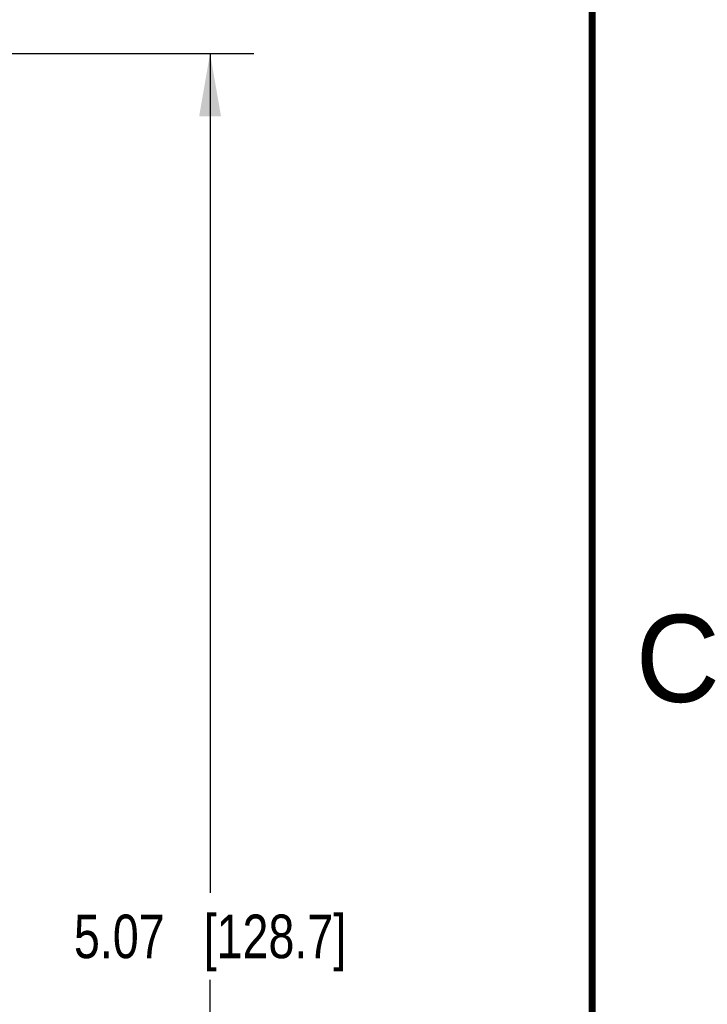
# Model space of a CAD drawing. Header units: inches. Extents: x 0 to 22, y 0 to 17.
# Tile 120 of 121: x 19.9 to 21.8, y 9.8 to 12.6. Entities that reach past the tile are written whole.
import ezdxf

# ---------------------------------------------------------------- set-up
doc = ezdxf.new("R2010")
doc.units = ezdxf.units.IN
doc.header["$LTSCALE"] = 1.21
doc.header["$MEASUREMENT"] = 0
doc.layers.get('0').update_dxf_attribs({"linetype": 'CONTINUOUS'})
doc.layers.add('DIMENSIONS', color=7, linetype='CONTINUOUS')
doc.styles.get("Standard").update_dxf_attribs({"font": 'txt', "width": 0.8})
doc.styles.add('TEXTSTYLE_2', font='txt')
doc.dimstyles.new('DIMSTYLE_2', dxfattribs={"dimtxt": 0.125, "dimasz": 0.18, "dimexe": 0.125, "dimexo": 0.0625, "dimgap": 0.0625, "dimtad": 0, "dimtih": 1, "dimtoh": 1, "dimzin": 4, "dimdsep": 46, "dimtxsty": 'STANDARD', "dimblk": '_FILLED', "dimblk1": '_FILLED', "dimblk2": '_FILLED', "dimcen": 0.09, "dimadec": 0, "dimazin": 0, "dimtp": 0.01, "dimtm": 0.01, "dimtfac": 1, "dimtofl": 0, "dimtmove": 0, "dimatfit": 3, "dimldrblk": '_FILLED', "dimfxl": 1, "dimtolj": 1, "dimtzin": 4, "dimarcsym": 0})

# ---------------------------------------------------------------- blocks, each defined once
blk = doc.blocks.new('_FILLED')
at = {"color": 0, "linetype": 'BYBLOCK'}
blk.add_solid([(0, 0), (-1, 0.174), (-1, -0.174)], dxfattribs=at)
blk = doc.blocks.new('*D53')
at = {"layer": 'DIMENSIONS', "color": 2, "linetype": 'CONTINUOUS'}
for p, q in [((19.0341, 12.4851), (20.5303, 12.4851)), ((20.4053, 12.4851), (20.4053, 10.0776)), ((20.4053, 7.4201), (20.4053, 9.8276)), ((18.9983, 7.4201), (20.5303, 7.4201))]:
    blk.add_line(p, q, dxfattribs=at)
at = {"layer": 'DIMENSIONS', "color": 2, "linetype": 'CONTINUOUS', "xscale": 0.18, "yscale": 0.18, "zscale": 0.18}
for p, rotation in [((20.4053, 12.4851), 90), ((20.4053, 7.4201), 270)]:
    blk.add_blockref('_FILLED', p, dxfattribs=dict(at, rotation=rotation))
at = {"layer": 'DIMENSIONS', "color": 2, "linetype": 'CONTINUOUS', "insert": (20.4053, 10.0151), "char_height": 0.125, "width": 1.225, "attachment_point": 2, "line_spacing_factor": 0.9}
blk.add_mtext('5.07{\\Ftxt.shx;\\W1.000000;\\H0.125000; }[128.7]', dxfattribs=at)

msp = doc.modelspace()

# ---------------------------------------------------------------- linework, layer by layer
at = {"color": 7, "linetype": 'CONTINUOUS', "const_width": 0.02}
msp.add_lwpolyline([(21.5, 0.5), (21.5, 16.5)], dxfattribs=at)

# ---------------------------------------------------------------- texts
at = {"color": 2, "linetype": 'CONTINUOUS', "insert": (21.625, 10.875), "char_height": 0.25, "width": 0.25, "attachment_point": 1, "line_spacing_factor": 0.9, "style": 'TEXTSTYLE_2'}
msp.add_mtext('C', dxfattribs=at)

# ---------------------------------------------------------------- dimensions: what is measured, and where the dimension line sits
at = {"layer": 'DIMENSIONS', "color": 2, "linetype": 'CONTINUOUS'}
dim = msp.add_linear_dim(base=(20.4053228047, 7.4201123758), p1=(18.9716169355, 12.4851123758), p2=(18.935813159, 7.4201123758), angle=270, dimstyle='DIMSTYLE_2', dxfattribs=at)
dim.commit()
dim.dimension.update_dxf_attribs({"geometry": '*D53', "text_midpoint": (20.4053228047, 9.9526123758), "dimtype": 160})

doc.saveas('drawing.dxf')
